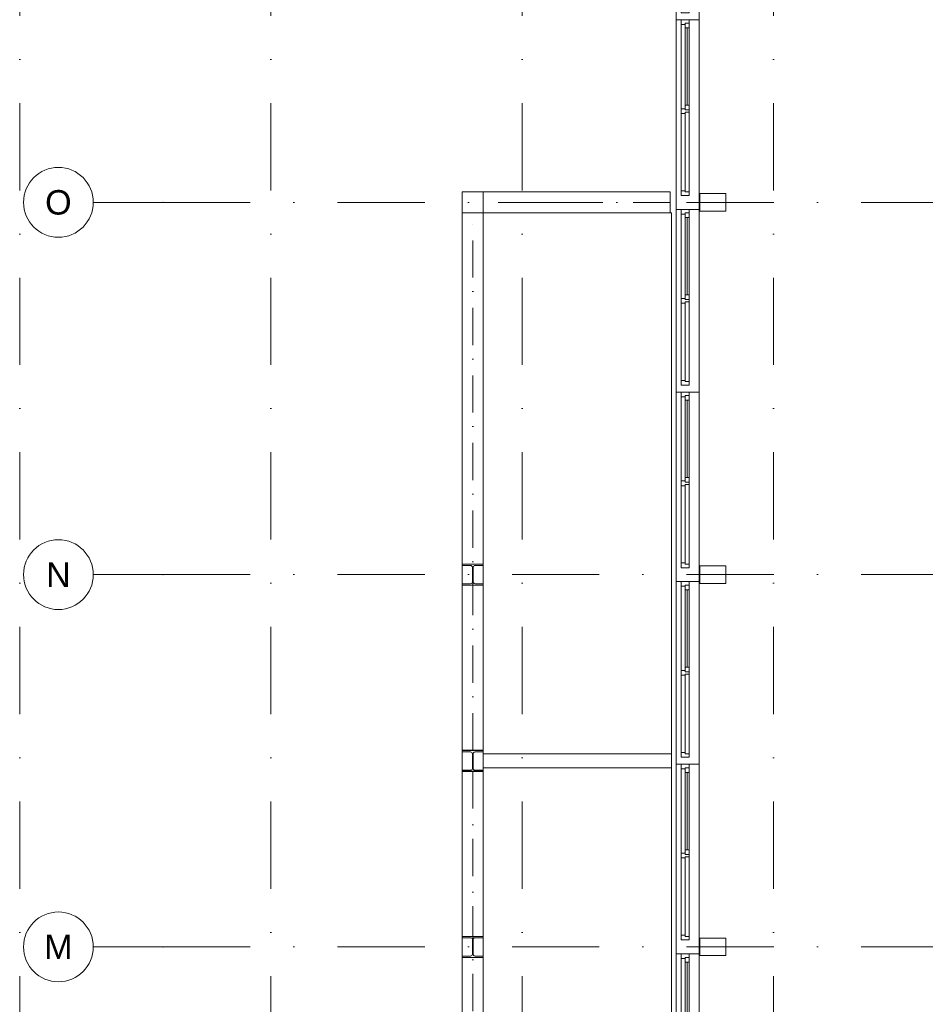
# Model space of a CAD drawing. Header units: millimetres. Extents: x -54205 to 242217, y -3415 to 61516.
# Tile 21 of 40: x 10800 to 23776, y 32464 to 46561. Entities that reach past the tile are written whole.
import ezdxf
from ezdxf.enums import TextEntityAlignment as Align

# ---------------------------------------------------------------- set-up
doc = ezdxf.new("R2010")
doc.units = ezdxf.units.MM
doc.header["$MEASUREMENT"] = 0
for name, pattern in [('streep-punt', [2500, 1250, -625, 0, -625]), ('streep-punt asymmetrisch', [966.67, 533.33, -233.336667, 0.003333, -200]), ('streeplijn ultrafijn', [117.37, 78.119999, -39.250001]), ('Wipeout_Contour', [1000, 0, -1000])]:
    doc.linetypes.add(name, pattern=pattern)
for name, color, linetype in [('21_0 NC Buitenwanden', 7, 'Continuous'), ('21_0 NC Buitenwanden Ramen', 7, 'Continuous'), ('New_IFC Appartementen', 7, 'Continuous'), ('New_IFC Appartementen Afdek-arcering', 7, 'Continuous'), ('Stramien', 7, 'Continuous')]:
    doc.layers.add(name, color=color, linetype=linetype)
doc.styles.add('GENERATED_STYLE_1', font='arial.ttf')

# ---------------------------------------------------------------- blocks, each defined once
blk = doc.blocks.new('Slab_7_1', base_point=(20141, 35951))
at = {"layer": 'New_IFC Appartementen', "color": 1, "linetype": 'Continuous', "lineweight": 0, "flags": 128}
blk.add_lwpolyline([(17442, 35951), (17442, 28106), (20141, 28106), (20141, 35951)], dxfattribs=at)
blk = doc.blocks.new('Slab_8_1', base_point=(20141, 43796))
at = {"layer": 'New_IFC Appartementen', "color": 1, "linetype": 'Continuous', "lineweight": 0, "flags": 128}
for points in [[(20141, 43796), (17442, 43796), (17442, 35951)], [(20141, 35951), (20141, 43796)]]:
    blk.add_lwpolyline(points, dxfattribs=at)
at = {"layer": 'New_IFC Appartementen', "color": 9, "linetype": 'streeplijn ultrafijn', "lineweight": 0, "flags": 128}
blk.add_lwpolyline([(17442, 35951), (20141, 35951)], dxfattribs=at)
blk = doc.blocks.new('R2 bl ol 27')
at = {"layer": '21_0 NC Buitenwanden Ramen', "color": 9, "linetype": 'Continuous', "lineweight": 0}
for p, q in [((-1257.5, 146), (1357.5, 146)), ((-1257.5, -184), (1357.5, -184))]:
    blk.add_line(p, q, dxfattribs=at)
at = {"layer": '21_0 NC Buitenwanden Ramen', "color": 1, "linetype": 'Continuous', "lineweight": 0}
for p, q in [((-1257.5, 0), (-1257.5, 146)), ((1357.5, 0), (1357.5, 146)), ((-1257.5, 0), (-1207.5, 0)), ((-1257.5, -114), (-1257.5, 0)), ((-1257.5, -114), (-1257.5, 0)), ((-1207.5, 0), (-1207.5, -54)), ((-1207.5, 0), (-1140.5, 0)), ((-1207.5, -54), (-1207.5, 0)), ((-1140.5, 0), (-33.5, 0)), ((-1140.5, 0), (-1140.5, -54)), ((-1140.5, 0), (-33.5, 0)), ((-33.5, -54), (-33.5, 0)), ((-33.5, 0), (33.5, 0)), ((33.5, -54), (33.5, 0)), ((33.5, 0), (50, 0)), ((33.5, 0), (33.5, -54)), ((50, 0), (66.5, 0)), ((66.5, 0), (66.5, -54)), ((66.5, 0), (1207.5, 0)), ((1207.5, -54), (1207.5, 0)), ((1207.5, 0), (1257.5, 0)), ((1207.5, 0), (1207.5, -54)), ((1257.5, 0), (1257.5, -114)), ((1357.5, -114), (1357.5, 0)), ((-1190.5, -114), (-1257.5, -114)), ((-1257.5, -184), (-1257.5, -114)), ((-1207.5, -54), (-1190.5, -54)), ((-1140.5, -54), (-1207.5, -54)), ((-1190.5, -54), (-1190.5, -114)), ((16.5, -114), (-1190.5, -114)), ((-1140.5, -27), (-33.5, -27)), ((-33.5, -54), (-1140.5, -54)), ((33.5, -54), (-33.5, -54)), ((16.5, -114), (16.5, -54)), ((16.5, -54), (33.5, -54)), ((50, -114), (16.5, -114)), ((83.5, -114), (50, -114)), ((66.5, -54), (83.5, -54)), ((83.5, -54), (66.5, -54)), ((83.5, -54), (83.5, -114)), ((83.5, -54), (1190.5, -54)), ((83.5, -114), (83.5, -54)), ((1190.5, -114), (83.5, -114)), ((1190.5, -114), (1190.5, -54)), ((1190.5, -54), (1207.5, -54)), ((1207.5, -54), (1190.5, -54)), ((1257.5, -114), (1190.5, -114)), ((1357.5, -184), (1357.5, -114))]:
    blk.add_line(p, q, dxfattribs=at)
blk = doc.blocks.new('R2 bl ol 27_6')
at = {"layer": '21_0 NC Buitenwanden Ramen', "color": 9, "linetype": 'Continuous', "lineweight": 0}
for p, q in [((-1258, 146), (1458, 146)), ((-1258, -184), (1458, -184))]:
    blk.add_line(p, q, dxfattribs=at)
at = {"layer": '21_0 NC Buitenwanden Ramen', "color": 1, "linetype": 'Continuous', "lineweight": 0}
for p, q in [((-1258, 0), (-1258, 146)), ((1458, 0), (1458, 146)), ((-1258, 0), (-1208, 0)), ((-1258, -114), (-1258, 0)), ((-1258, -114), (-1258, 0)), ((-1208, 0), (-1208, -54)), ((-1208, 0), (-1141, 0)), ((-1208, -54), (-1208, 0)), ((-1141, 0), (-33, 0)), ((-1141, 0), (-1141, -54)), ((-1141, 0), (-33, 0)), ((-33, -54), (-33, 0)), ((-33, 0), (34, 0)), ((34, -54), (34, 0)), ((34, 0), (50, 0)), ((34, 0), (34, -54)), ((50, 0), (67, 0)), ((67, 0), (67, -54)), ((67, 0), (1208, 0)), ((1208, -54), (1208, 0)), ((1208, 0), (1258, 0)), ((1208, 0), (1208, -54)), ((1258, 0), (1258, -114)), ((1458, -114), (1458, 0)), ((-1191, -114), (-1258, -114)), ((-1258, -184), (-1258, -114)), ((-1208, -54), (-1191, -54)), ((-1141, -54), (-1208, -54)), ((-1191, -54), (-1191, -114)), ((17, -114), (-1191, -114)), ((-1141, -27), (-33, -27)), ((-33, -54), (-1141, -54)), ((34, -54), (-33, -54)), ((17, -114), (17, -54)), ((17, -54), (34, -54)), ((50, -114), (17, -114)), ((84, -114), (50, -114)), ((67, -54), (84, -54)), ((84, -54), (67, -54)), ((84, -54), (84, -114)), ((84, -54), (1191, -54)), ((84, -114), (84, -54)), ((1191, -114), (84, -114)), ((1191, -114), (1191, -54)), ((1191, -54), (1208, -54)), ((1208, -54), (1191, -54)), ((1258, -114), (1191, -114)), ((1458, -184), (1458, -114))]:
    blk.add_line(p, q, dxfattribs=at)
blk = doc.blocks.new('R2 bl ol 27_2')
at = {"layer": '21_0 NC Buitenwanden Ramen', "color": 9, "linetype": 'Continuous', "lineweight": 0}
for p, q in [((-1257.5, 146), (1457.5, 146)), ((-1257.5, -184), (1457.5, -184))]:
    blk.add_line(p, q, dxfattribs=at)
at = {"layer": '21_0 NC Buitenwanden Ramen', "color": 1, "linetype": 'Continuous', "lineweight": 0}
for p, q in [((-1257.5, 0), (-1257.5, 146)), ((1457.5, 0), (1457.5, 146)), ((-1257.5, 0), (-1207.5, 0)), ((-1257.5, -114), (-1257.5, 0)), ((-1257.5, -114), (-1257.5, 0)), ((-1207.5, 0), (-1207.5, -54)), ((-1207.5, 0), (-1140.5, 0)), ((-1207.5, -54), (-1207.5, 0)), ((-1140.5, 0), (-33.5, 0)), ((-1140.5, 0), (-1140.5, -54)), ((-1140.5, 0), (-33.5, 0)), ((-33.5, -54), (-33.5, 0)), ((-33.5, 0), (33.5, 0)), ((33.5, -54), (33.5, 0)), ((33.5, 0), (50, 0)), ((33.5, 0), (33.5, -54)), ((50, 0), (66.5, 0)), ((66.5, 0), (66.5, -54)), ((66.5, 0), (1207.5, 0)), ((1207.5, -54), (1207.5, 0)), ((1207.5, 0), (1257.5, 0)), ((1207.5, 0), (1207.5, -54)), ((1257.5, 0), (1257.5, -114)), ((1457.5, -114), (1457.5, 0)), ((-1190.5, -114), (-1257.5, -114)), ((-1257.5, -184), (-1257.5, -114)), ((-1207.5, -54), (-1190.5, -54)), ((-1140.5, -54), (-1207.5, -54)), ((-1190.5, -54), (-1190.5, -114)), ((16.5, -114), (-1190.5, -114)), ((-1140.5, -27), (-33.5, -27)), ((-33.5, -54), (-1140.5, -54)), ((33.5, -54), (-33.5, -54)), ((16.5, -114), (16.5, -54)), ((16.5, -54), (33.5, -54)), ((50, -114), (16.5, -114)), ((83.5, -114), (50, -114)), ((66.5, -54), (83.5, -54)), ((83.5, -54), (66.5, -54)), ((83.5, -54), (83.5, -114)), ((83.5, -54), (1190.5, -54)), ((83.5, -114), (83.5, -54)), ((1190.5, -114), (83.5, -114)), ((1190.5, -114), (1190.5, -54)), ((1190.5, -54), (1207.5, -54)), ((1207.5, -54), (1190.5, -54)), ((1257.5, -114), (1190.5, -114)), ((1457.5, -184), (1457.5, -114))]:
    blk.add_line(p, q, dxfattribs=at)
blk = doc.blocks.new('Wall_26_1', base_point=(20536, 56216))
at = {"layer": '21_0 NC Buitenwanden Ramen', "color": 1, "linetype": 'Continuous', "lineweight": 0, "zscale": 1000, "rotation": 270}
for name, p in [('R2 bl ol 27', (20390, 47918)), ('R2 bl ol 27_6', (20390, 45303)), ('R2 bl ol 27', (20390, 42588)), ('R2 bl ol 27_2', (20390, 39973)), ('R2 bl ol 27', (20390, 37258)), ('R2 bl ol 27_2', (20390, 34643)), ('R2 bl ol 27', (20390, 31928))]:
    blk.add_blockref(name, p, dxfattribs=at)
blk = doc.blocks.new('Wall_37_1', base_point=(20545, 33286))
at = {"layer": '21_0 NC Buitenwanden', "color": 1, "linetype": 'Continuous', "lineweight": 0, "flags": 128}
for points in [[(20915, 33411), (20545, 33411)], [(20545, 33411), (20545, 33161)], [(20915, 33161), (20915, 33411)], [(20545, 33161), (20915, 33161)]]:
    blk.add_lwpolyline(points, dxfattribs=at)
blk = doc.blocks.new('Wall_39_1', base_point=(20545, 38616))
at = {"layer": '21_0 NC Buitenwanden', "color": 1, "linetype": 'Continuous', "lineweight": 0, "flags": 128}
for points in [[(20915, 38741), (20545, 38741)], [(20545, 38741), (20545, 38491)], [(20915, 38491), (20915, 38741)], [(20545, 38491), (20915, 38491)]]:
    blk.add_lwpolyline(points, dxfattribs=at)
blk = doc.blocks.new('Wall_41_1', base_point=(20545, 43946))
at = {"layer": '21_0 NC Buitenwanden', "color": 1, "linetype": 'Continuous', "lineweight": 0, "flags": 128}
for points in [[(20915, 44071), (20545, 44071)], [(20545, 44071), (20545, 43821)], [(20915, 43821), (20915, 44071)], [(20545, 43821), (20915, 43821)]]:
    blk.add_lwpolyline(points, dxfattribs=at)
blk = doc.blocks.new('Wall_80_1', base_point=(20141, 35951))
at = {"color": 254, "linetype": 'Wipeout_Contour', "lineweight": 0, "ltscale": 162334.017247}
blk.add_wipeout([(20141, 36051), (17442, 36051), (17442, 35851), (20141, 35851)], dxfattribs=at).dxf.layer = 'New_IFC Appartementen Afdek-arcering'
at = {"layer": 'New_IFC Appartementen', "color": 2, "linetype": 'Continuous', "lineweight": 0, "flags": 128}
for points in [[(20141, 36051), (17442, 36051)], [(17442, 36051), (17442, 35851)], [(20141, 35851), (20141, 36051)], [(17442, 35851), (20141, 35851)]]:
    blk.add_lwpolyline(points, dxfattribs=at)
blk = doc.blocks.new('Column_3_1', base_point=(17291, 38616))
at = {"layer": 'New_IFC Appartementen', "color": 1, "linetype": 'Continuous', "lineweight": 0, "flags": 128}
blk.add_lwpolyline([(17141, 38766), (17141, 38747), (17259, 38747, -0.414214), (17286, 38720), (17286, 38512, -0.414214), (17259, 38485), (17141, 38485), (17141, 38466), (17441, 38466), (17441, 38485), (17324, 38485, -0.414214), (17297, 38512), (17297, 38720, -0.414214), (17324, 38747), (17441, 38747), (17441, 38766)], format="xyb", close=True, dxfattribs=at)
blk = doc.blocks.new('Column_4_1', base_point=(17291, 33286))
at = {"layer": 'New_IFC Appartementen', "color": 1, "linetype": 'Continuous', "lineweight": 0, "flags": 128}
blk.add_lwpolyline([(17141, 33436), (17141, 33417), (17259, 33417, -0.414214), (17286, 33390), (17286, 33182, -0.414214), (17259, 33155), (17141, 33155), (17141, 33136), (17441, 33136), (17441, 33155), (17324, 33155, -0.414214), (17297, 33182), (17297, 33390, -0.414214), (17324, 33417), (17441, 33417), (17441, 33436)], format="xyb", close=True, dxfattribs=at)
blk = doc.blocks.new('Column_5_1', base_point=(17291, 35946))
at = {"layer": 'New_IFC Appartementen', "color": 1, "linetype": 'Continuous', "lineweight": 0, "flags": 128}
blk.add_lwpolyline([(17141, 36096), (17141, 36077), (17259, 36077, -0.414214), (17286, 36050), (17286, 35842, -0.414214), (17259, 35815), (17141, 35815), (17141, 35796), (17441, 35796), (17441, 35815), (17324, 35815, -0.414214), (17297, 35842), (17297, 36050, -0.414214), (17324, 36077), (17441, 36077), (17441, 36096)], format="xyb", close=True, dxfattribs=at)
blk = doc.blocks.new('Standard grid marker')
at = {"layer": 'Stramien', "color": 1, "linetype": 'streep-punt', "lineweight": 0}
blk.add_line((1000, 0), (61400, 0), dxfattribs=at)
at = {"layer": 'Stramien', "color": 2, "lineweight": 0, "style": 'GENERATED_STYLE_1'}
for tag, p in [('AC_MarkerText_1_0', (-245, -80)), ('AC_MarkerText_1_1', (63155, -80))]:
    blk.add_attdef(tag, text='', height=350, rotation=270, dxfattribs=at).set_placement(p, align=Align.TOP_CENTER)
blk = doc.blocks.new('Standard grid marker_5')
at = {"layer": 'Stramien', "color": 1, "linetype": 'streep-punt', "lineweight": 0}
for p, q in [((1000, 0), (0, 0)), ((1000, 0), (19545, 0)), ((19545, 0), (20545, 0))]:
    blk.add_line(p, q, dxfattribs=at)
at = {"layer": 'Stramien', "color": 2, "linetype": 'Continuous', "lineweight": 0, "flags": 128}
blk.add_lwpolyline([(0, 0, 1), (-1000, 0, 1)], format="xyb", close=True, dxfattribs=at)
at = {"layer": 'Stramien', "color": 1, "linetype": 'streep-punt', "lineweight": 0}
blk.add_point((1000, 0), dxfattribs=at)
blk.add_point((1000, 0), dxfattribs=at)
at = {"layer": 'Stramien', "color": 2, "lineweight": 0, "style": 'GENERATED_STYLE_1'}
blk.add_attdef('AC_MarkerText_1', text='', height=350, dxfattribs=at).set_placement((-500, 175), align=Align.TOP_CENTER)
blk = doc.blocks.new('Model Element 105')
at = {"layer": 'New_IFC Appartementen', "color": 9, "linetype": 'Continuous', "lineweight": 0}
for p, q in [((21170, 11509), (21170, 11209)), ((21470, 11509), (21170, 11509)), ((21470, 11209), (21470, 11509)), ((21170, 11209), (21470, 11209))]:
    blk.add_line(p, q, dxfattribs=at)
blk = doc.blocks.new('Model Element 106')
at = {"layer": 'New_IFC Appartementen', "color": 9, "linetype": 'Continuous', "lineweight": 0}
for p, q in [((13470, 11509), (13170, 11509)), ((13170, 11509), (13170, 11209)), ((13470, 11209), (13470, 11509)), ((13170, 11209), (13470, 11209))]:
    blk.add_line(p, q, dxfattribs=at)
blk = doc.blocks.new('Model Element 107')
at = {"layer": 'New_IFC Appartementen', "color": 9, "linetype": 'Continuous', "lineweight": 0}
for p, q in [((13470, 11509), (13170, 11509)), ((13170, 11509), (13170, 11209)), ((13470, 11209), (13470, 11509)), ((13170, 11209), (13470, 11209))]:
    blk.add_line(p, q, dxfattribs=at)
blk = doc.blocks.new('Model Element 108')
at = {"layer": 'New_IFC Appartementen', "color": 9, "linetype": 'Continuous', "lineweight": 0}
for p, q in [((13470, 11509), (13170, 11509)), ((13170, 11509), (13170, 11209)), ((13470, 11209), (13470, 11509)), ((13170, 11209), (13470, 11209))]:
    blk.add_line(p, q, dxfattribs=at)
blk = doc.blocks.new('Covering 17')
at = {"layer": 'New_IFC Appartementen', "color": 9, "linetype": 'Continuous', "lineweight": 0}
for p, q in [((21170, 11209), (13425, 11209)), ((13425, 11209), (13425, 8510)), ((21170, 8510), (21170, 11209)), ((13425, 8510), (21170, 8510))]:
    blk.add_line(p, q, dxfattribs=at)
blk = doc.blocks.new('Covering 18')
at = {"layer": 'New_IFC Appartementen', "color": 9, "linetype": 'Continuous', "lineweight": 0}
for p, q in [((5480, 11209), (5480, 8510)), ((13225, 11209), (5480, 11209)), ((13225, 8510), (13225, 11209)), ((5480, 8510), (13225, 8510))]:
    blk.add_line(p, q, dxfattribs=at)
blk = doc.blocks.new('Beam_3_1', base_point=(17292, 35801))
at = {"layer": 'New_IFC Appartementen', "color": 1, "linetype": 'Continuous', "lineweight": 0}
for p, q in [((17142, 35801), (17142, 28106)), ((17142, 35801), (17442, 35801)), ((17442, 35801), (17442, 28106)), ((17142, 28106), (17442, 28106))]:
    blk.add_line(p, q, dxfattribs=at)
at = {"layer": 'New_IFC Appartementen', "color": 9, "linetype": 'streep-punt asymmetrisch', "lineweight": 0}
blk.add_line((17292, 35801), (17292, 28106), dxfattribs=at)
blk = doc.blocks.new('Beam_5_1', base_point=(17292, 36101))
at = {"layer": 'New_IFC Appartementen', "color": 1, "linetype": 'Continuous', "lineweight": 0}
for p, q in [((17142, 36101), (17142, 43796)), ((17442, 43796), (17142, 43796)), ((17442, 36101), (17442, 43796)), ((17442, 36101), (17142, 36101))]:
    blk.add_line(p, q, dxfattribs=at)
at = {"layer": 'New_IFC Appartementen', "color": 9, "linetype": 'streep-punt asymmetrisch', "lineweight": 0}
blk.add_line((17292, 36101), (17292, 43796), dxfattribs=at)
blk = doc.blocks.new('Beam_6_1', base_point=(20122, 43946))
at = {"layer": 'New_IFC Appartementen', "color": 1, "linetype": 'Continuous', "lineweight": 0}
for p, q in [((20122, 44096), (17442, 44096)), ((17442, 44096), (17442, 43796)), ((20122, 44096), (20122, 43796)), ((20122, 43796), (17442, 43796))]:
    blk.add_line(p, q, dxfattribs=at)
at = {"layer": 'New_IFC Appartementen', "color": 9, "linetype": 'streep-punt asymmetrisch', "lineweight": 0}
blk.add_line((20122, 43946), (17442, 43946), dxfattribs=at)

msp = doc.modelspace()

# ---------------------------------------------------------------- block references
at = {"layer": '21_0 NC Buitenwanden', "color": 1, "lineweight": 0}
for name, p in [('Wall_26_1', (20536, 56215.9)), ('Wall_41_1', (20545, 43945.9)), ('Wall_39_1', (20545, 38615.9)), ('Wall_37_1', (20545, 33285.9))]:
    msp.add_blockref(name, p, dxfattribs=at)
at = {"layer": 'New_IFC Appartementen', "color": 9, "linetype": 'Continuous', "lineweight": 0, "zscale": 1000, "rotation": 89.99999999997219}
for name, p in [('Model Element 105', (28651, 22625.9)), ('Model Element 108', (28651, 25295.9)), ('Model Element 106', (28651, 19965.9))]:
    msp.add_blockref(name, p, dxfattribs=at)
at = {"layer": 'New_IFC Appartementen', "color": 9, "lineweight": 0}
msp.add_blockref('Beam_6_1', (20122, 43945.9), dxfattribs=at)
at = {"layer": 'New_IFC Appartementen', "color": 1, "linetype": 'Continuous', "lineweight": 0}
for name, p in [('Slab_8_1', (20141, 43795.9)), ('Slab_7_1', (20141, 35950.9))]:
    msp.add_blockref(name, p, dxfattribs=at)
at = {"layer": 'New_IFC Appartementen', "color": 3, "lineweight": 0}
for name, p in [('Column_3_1', (17291, 38615.9)), ('Column_4_1', (17291, 33285.9))]:
    msp.add_blockref(name, p, dxfattribs=at)
at = {"layer": 'Stramien', "color": 1, "linetype": 'Continuous', "lineweight": 0, "zscale": 1000, "rotation": 90}
for p in [(10800, -1884.3), (14400, -1884.3), (21600, -1884.3)]:
    msp.add_blockref('Standard grid marker', p, dxfattribs=at)
at = {"layer": 'Stramien', "color": 1, "linetype": 'Continuous', "lineweight": 0, "zscale": 1000}
for p, values in [((11854.6, 43945.9), {'AC_MarkerText_1': 'O'}), ((11854.6, 38615.9), {'AC_MarkerText_1': 'N'}), ((11854.6, 33285.9), {'AC_MarkerText_1': 'M'})]:
    msp.add_blockref('Standard grid marker_5', p, dxfattribs=at).add_auto_attribs(values)

# ---------------------------------------------------------------- next in the draw order: block references
at = {"layer": 'New_IFC Appartementen', "color": 1, "lineweight": 0}
msp.add_blockref('Wall_80_1', (20141, 35950.9), dxfattribs=at)

# ---------------------------------------------------------------- next in the draw order: block references
at = {"layer": 'New_IFC Appartementen', "color": 9, "lineweight": 0}
for name, p in [('Beam_5_1', (17292, 36100.9)), ('Beam_3_1', (17292, 35800.9))]:
    msp.add_blockref(name, p, dxfattribs=at)
at = {"layer": 'New_IFC Appartementen', "color": 9, "linetype": 'Continuous', "lineweight": 0, "zscale": 1000, "rotation": 89.99999999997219}
for name in ['Covering 17', 'Model Element 107', 'Covering 18']:
    msp.add_blockref(name, (28651, 22625.9), dxfattribs=at)
at = {"layer": 'New_IFC Appartementen', "color": 3, "lineweight": 0}
msp.add_blockref('Column_5_1', (17291, 35945.9), dxfattribs=at)
at = {"layer": 'Stramien', "color": 1, "linetype": 'Continuous', "lineweight": 0, "zscale": 1000, "rotation": 90}
msp.add_blockref('Standard grid marker', (18000, -1884.3), dxfattribs=at)

doc.saveas('drawing.dxf')
